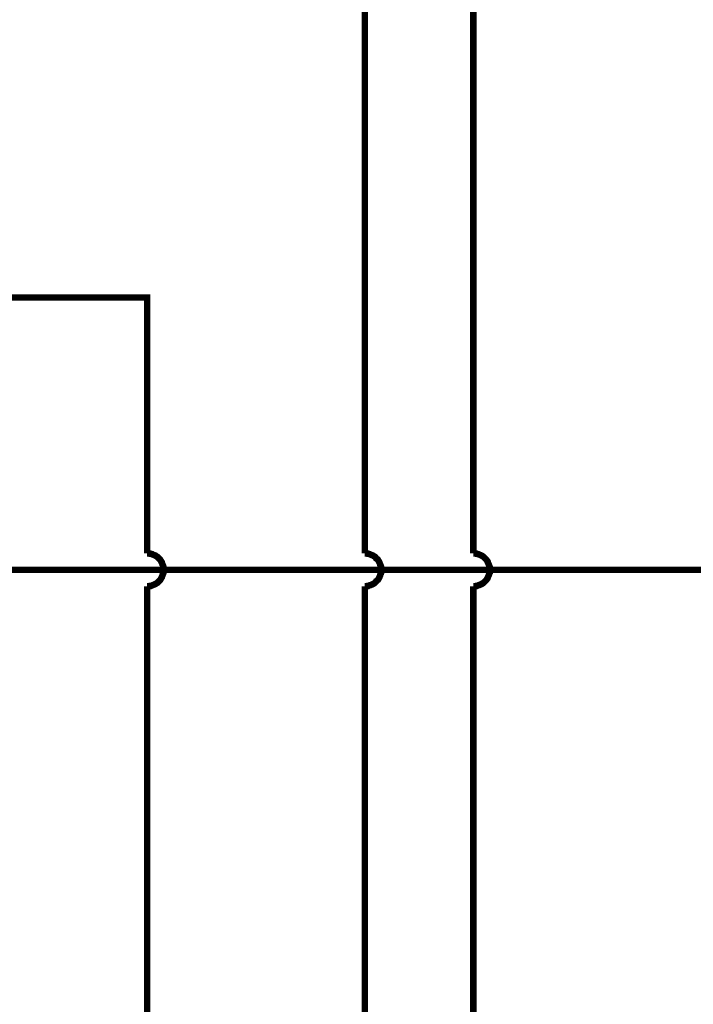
# Model space of a CAD drawing. Extents: x 0 to 22, y 0 to 17.
# Tile 40 of 58: x 13.7 to 14.9, y 10.4 to 12.2. Entities that reach past the tile are written whole.
import ezdxf

# ---------------------------------------------------------------- set-up
doc = ezdxf.new("R2010")
doc.units = 0
doc.layers.add('SHEET', color=255, linetype='CONTINUOUS')

msp = doc.modelspace()

# ---------------------------------------------------------------- linework, layer by layer
at = {"layer": 'SHEET', "const_width": 0.0118}
for points in [[(12.7002, 12.6995), (14.4997, 12.6995), (14.4997, 11.2295)], [(12.7002, 12.5), (14.3003, 12.5), (14.3003, 11.2295)], [(13.9004, 11.2295), (13.9004, 11.6995), (12.7002, 11.6995)], [(12.4999, 11.1995), (15.0999, 11.1995), (15.0999, 11.3998)], [(13.9305, 11.1995), (13.9305, 11.2012), (13.9305, 11.2028), (13.9305, 11.2045), (13.9297, 11.2053), (13.9297, 11.207), (13.9288, 11.2087), (13.9288, 11.2095), (13.928, 11.2112), (13.9272, 11.2129), (13.9272, 11.2137), (13.9263, 11.2154), (13.9255, 11.2162), (13.9247, 11.2179), (13.9238, 11.2187), (13.923, 11.2195), (13.9221, 11.2204), (13.9205, 11.222), (13.9196, 11.2229), (13.9188, 11.2237), (13.9171, 11.2245), (13.9163, 11.2254), (13.9146, 11.2262), (13.9138, 11.2262), (13.9121, 11.227), (13.9105, 11.2279), (13.9096, 11.2279), (13.908, 11.2287), (13.9063, 11.2287), (13.9055, 11.2295), (13.9038, 11.2295), (13.9021, 11.2295), (13.9004, 11.2295)], [(13.9004, 11.2295), (13.9004, 11.2295), (13.9004, 11.2295), (13.9004, 11.2295), (13.9004, 11.2295), (13.9004, 11.2295), (13.9004, 11.2295), (13.9004, 11.2295), (13.9004, 11.2295), (13.9004, 11.2295), (13.9004, 11.2295), (13.9004, 11.2295), (13.9004, 11.2295), (13.9004, 11.2295), (13.9004, 11.2295), (13.9004, 11.2295), (13.9004, 11.2295), (13.9004, 11.2295), (13.9004, 11.2295), (13.9004, 11.2295), (13.9004, 11.2295), (13.9004, 11.2295), (13.9004, 11.2295), (13.9004, 11.2295), (13.9004, 11.2295), (13.9004, 11.2295), (13.9004, 11.2295), (13.9004, 11.2295), (13.9004, 11.2295), (13.9004, 11.2295), (13.9004, 11.2295), (13.9004, 11.2295), (13.9004, 11.2295)], [(14.3303, 11.1995), (14.3303, 11.2012), (14.3303, 11.2028), (14.3303, 11.2045), (14.3295, 11.2053), (14.3295, 11.207), (14.3286, 11.2087), (14.3286, 11.2095), (14.3278, 11.2112), (14.327, 11.2129), (14.327, 11.2137), (14.3261, 11.2154), (14.3253, 11.2162), (14.3245, 11.2179), (14.3236, 11.2187), (14.3228, 11.2195), (14.3211, 11.2204), (14.3203, 11.222), (14.3194, 11.2229), (14.3186, 11.2237), (14.3169, 11.2245), (14.3161, 11.2254), (14.3144, 11.2262), (14.3136, 11.2262), (14.3119, 11.227), (14.3103, 11.2279), (14.3094, 11.2279), (14.3078, 11.2287), (14.3061, 11.2287), (14.3053, 11.2295), (14.3036, 11.2295), (14.3019, 11.2295), (14.3003, 11.2295)], [(14.3003, 11.2295), (14.3003, 11.2295), (14.3003, 11.2295), (14.3003, 11.2295), (14.3003, 11.2295), (14.3003, 11.2295), (14.3003, 11.2295), (14.3003, 11.2295), (14.3003, 11.2295), (14.3003, 11.2295), (14.3003, 11.2295), (14.3003, 11.2295), (14.3003, 11.2295), (14.3003, 11.2295), (14.3003, 11.2295), (14.3003, 11.2295), (14.3003, 11.2295), (14.3003, 11.2295), (14.3003, 11.2295), (14.3003, 11.2295), (14.3003, 11.2295), (14.3003, 11.2295), (14.3003, 11.2295), (14.3003, 11.2295), (14.3003, 11.2295), (14.3003, 11.2295), (14.3003, 11.2295), (14.3003, 11.2295), (14.3003, 11.2295), (14.3003, 11.2295), (14.3003, 11.2295), (14.3003, 11.2295), (14.3003, 11.2295)], [(14.5298, 11.1995), (14.5298, 11.2012), (14.5298, 11.2028), (14.5298, 11.2045), (14.5289, 11.2053), (14.5289, 11.207), (14.5281, 11.2087), (14.5281, 11.2095), (14.5273, 11.2112), (14.5264, 11.2129), (14.5264, 11.2137), (14.5256, 11.2154), (14.5248, 11.2162), (14.5239, 11.2179), (14.5231, 11.2187), (14.5223, 11.2195), (14.5214, 11.2204), (14.5198, 11.222), (14.5189, 11.2229), (14.5181, 11.2237), (14.5164, 11.2245), (14.5156, 11.2254), (14.5139, 11.2262), (14.5131, 11.2262), (14.5114, 11.227), (14.5098, 11.2279), (14.5089, 11.2279), (14.5072, 11.2287), (14.5056, 11.2287), (14.5047, 11.2295), (14.5031, 11.2295), (14.5014, 11.2295), (14.4997, 11.2295)], [(14.4997, 11.2295), (14.4997, 11.2295), (14.4997, 11.2295), (14.4997, 11.2295), (14.4997, 11.2295), (14.4997, 11.2295), (14.4997, 11.2295), (14.4997, 11.2295), (14.4997, 11.2295), (14.4997, 11.2295), (14.4997, 11.2295), (14.4997, 11.2295), (14.4997, 11.2295), (14.4997, 11.2295), (14.4997, 11.2295), (14.4997, 11.2295), (14.4997, 11.2295), (14.4997, 11.2295), (14.4997, 11.2295), (14.4997, 11.2295), (14.4997, 11.2295), (14.4997, 11.2295), (14.4997, 11.2295), (14.4997, 11.2295), (14.4997, 11.2295), (14.4997, 11.2295), (14.4997, 11.2295), (14.4997, 11.2295), (14.4997, 11.2295), (14.4997, 11.2295), (14.4997, 11.2295), (14.4997, 11.2295), (14.4997, 11.2295)], [(13.9004, 11.1694), (13.9021, 11.1694), (13.9038, 11.1694), (13.9055, 11.1694), (13.9063, 11.1703), (13.908, 11.1703), (13.9096, 11.1711), (13.9105, 11.1711), (13.9121, 11.172), (13.9138, 11.1728), (13.9146, 11.1728), (13.9163, 11.1736), (13.9171, 11.1745), (13.9188, 11.1753), (13.9196, 11.1761), (13.9205, 11.177), (13.9221, 11.1786), (13.923, 11.1795), (13.9238, 11.1803), (13.9247, 11.1811), (13.9255, 11.1828), (13.9263, 11.1836), (13.9272, 11.1853), (13.9272, 11.1861), (13.928, 11.1878), (13.9288, 11.1895), (13.9288, 11.1903), (13.9297, 11.192), (13.9297, 11.1937), (13.9305, 11.1945), (13.9305, 11.1962), (13.9305, 11.1978), (13.9305, 11.1995)], [(14.3003, 11.1694), (14.3019, 11.1694), (14.3036, 11.1694), (14.3053, 11.1694), (14.3061, 11.1703), (14.3078, 11.1703), (14.3094, 11.1711), (14.3103, 11.1711), (14.3119, 11.172), (14.3136, 11.1728), (14.3144, 11.1728), (14.3161, 11.1736), (14.3169, 11.1745), (14.3186, 11.1753), (14.3194, 11.1761), (14.3203, 11.177), (14.3211, 11.1786), (14.3228, 11.1795), (14.3236, 11.1803), (14.3245, 11.1811), (14.3253, 11.1828), (14.3261, 11.1836), (14.327, 11.1853), (14.327, 11.1861), (14.3278, 11.1878), (14.3286, 11.1895), (14.3286, 11.1903), (14.3295, 11.192), (14.3295, 11.1937), (14.3303, 11.1945), (14.3303, 11.1962), (14.3303, 11.1978), (14.3303, 11.1995)], [(14.4997, 11.1694), (14.5014, 11.1694), (14.5031, 11.1694), (14.5047, 11.1694), (14.5056, 11.1703), (14.5072, 11.1703), (14.5089, 11.1711), (14.5098, 11.1711), (14.5114, 11.172), (14.5131, 11.1728), (14.5139, 11.1728), (14.5156, 11.1736), (14.5164, 11.1745), (14.5181, 11.1753), (14.5189, 11.1761), (14.5198, 11.177), (14.5214, 11.1786), (14.5223, 11.1795), (14.5231, 11.1803), (14.5239, 11.1811), (14.5248, 11.1828), (14.5256, 11.1836), (14.5264, 11.1853), (14.5264, 11.1861), (14.5273, 11.1878), (14.5281, 11.1895), (14.5281, 11.1903), (14.5289, 11.192), (14.5289, 11.1937), (14.5298, 11.1945), (14.5298, 11.1962), (14.5298, 11.1978), (14.5298, 11.1995)], [(18.5996, 8.5993), (13.9004, 8.5993), (13.9004, 11.1694)], [(14.3003, 11.1694), (14.3003, 8.7997), (18.5996, 8.7997)], [(14.4997, 11.1694), (14.4997, 9), (18.5996, 9)]]:
    msp.add_lwpolyline(points, dxfattribs=at)

doc.saveas('drawing.dxf')
